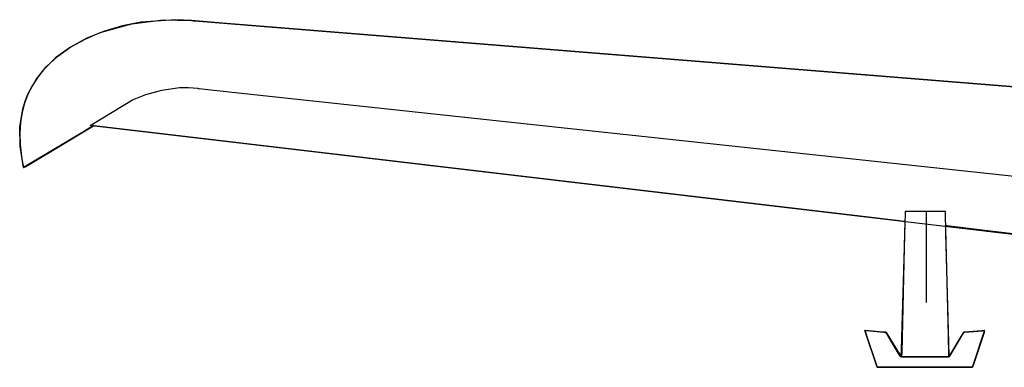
# Model space of a CAD drawing. Extents: x -3.81 to 3.8, y -2.54 to 5.19.
# Tile 81 of 93: x -3.18 to -2.7, y 4.67 to 4.84. Entities that reach past the tile are written whole.
import ezdxf

# ---------------------------------------------------------------- set-up
doc = ezdxf.new("R2010")
doc.units = 0

msp = doc.modelspace()

# ---------------------------------------------------------------- linework, layer by layer
at = {"layer": 'Layer 1', "color": 7, "linetype": 'CONTINUOUS'}
for p, q in [((-3.129118, 4.841715), (-3.113615, 4.843628)), ((-3.107381, 4.843761), (-3.124744, 4.842481)), ((-3.113615, 4.843628), (-3.099496, 4.843343)), ((-3.099522, 4.843346), (-3.107381, 4.843761)), ((-3.099486, 4.843342), (-3.099522, 4.843346)), ((-3.099496, 4.843343), (-3.099496, 4.843343)), ((-3.099496, 4.843343), (-3.099496, 4.843343)), ((-3.099496, 4.843343), (-3.099496, 4.843343)), ((-3.099496, 4.843343), (-3.099496, 4.843343)), ((-3.099496, 4.843343), (-3.099496, 4.843343)), ((-3.099496, 4.843343), (-3.099495, 4.843343)), ((-3.099495, 4.843343), (-3.099492, 4.843343)), ((-3.099492, 4.843343), (-3.09948, 4.843342)), ((-3.086111, 4.842268), (-3.099486, 4.843342)), ((-3.09948, 4.843342), (-3.099347, 4.843331)), ((-3.099347, 4.843331), (-3.098686, 4.843278)), ((-3.098686, 4.843278), (-3.095824, 4.843048)), ((-3.095824, 4.843048), (-3.06545, 4.840606)), ((-3.144783, 4.837362), (-3.129118, 4.841715)), ((-3.133789, 4.840693), (-3.142768, 4.838078)), ((-3.124744, 4.842481), (-3.133789, 4.840693)), ((-2.481927, 4.793741), (-3.086111, 4.842268)), ((-3.06545, 4.840606), (-2.247063, 4.774823)), ((-3.151452, 4.834591), (-3.159611, 4.830186)), ((-3.159391, 4.830322), (-3.152296, 4.834193)), ((-3.152296, 4.834193), (-3.144783, 4.837362)), ((-3.142768, 4.838078), (-3.151452, 4.834591)), ((-3.159611, 4.830186), (-3.167013, 4.824816)), ((-3.165917, 4.825719), (-3.159391, 4.830322)), ((-3.167013, 4.824816), (-3.17343, 4.818435)), ((-3.17172, 4.820354), (-3.165917, 4.825719)), ((-3.176649, 4.814194), (-3.17172, 4.820354)), ((-3.180551, 4.807211), (-3.176649, 4.814194)), ((-3.176197, 4.814851), (-3.178631, 4.810997)), ((-3.17343, 4.818435), (-3.176197, 4.814851)), ((-3.178631, 4.810997), (-3.180704, 4.806868)), ((-3.122235, 4.806681), (-3.114289, 4.808873)), ((-3.114289, 4.808873), (-3.105529, 4.810088)), ((-3.105529, 4.810088), (-3.100992, 4.81015)), ((-3.100992, 4.81015), (-3.096429, 4.809752)), ((-3.096429, 4.809752), (-3.096429, 4.809752)), ((-3.096429, 4.809752), (-3.096429, 4.809752)), ((-3.096429, 4.809752), (-3.096429, 4.809752)), ((-3.096429, 4.809752), (-3.096429, 4.809752)), ((-3.096429, 4.809752), (-3.096428, 4.809752)), ((-3.096428, 4.809752), (-3.096425, 4.809752)), ((-3.096425, 4.809752), (-3.096411, 4.809751)), ((-3.096411, 4.809751), (-3.096357, 4.809745)), ((-3.096357, 4.809745), (-3.095779, 4.809683)), ((-3.095779, 4.809683), (-3.092935, 4.809376)), ((-3.092935, 4.809376), (-3.080822, 4.808073)), ((-3.180704, 4.806868), (-3.182386, 4.802457)), ((-3.182068, 4.803401), (-3.180551, 4.807211)), ((-3.149006, 4.791776), (-3.128894, 4.804087)), ((-3.128894, 4.804087), (-3.122235, 4.806681)), ((-3.080822, 4.808073), (-2.960793, 4.795157)), ((-3.184661, 4.790651), (-3.183272, 4.799374)), ((-3.182386, 4.802457), (-3.183649, 4.797759)), ((-3.183272, 4.799374), (-3.182068, 4.803401)), ((-3.183649, 4.797759), (-3.184464, 4.792768)), ((-2.960793, 4.795157), (-2.194433, 4.712689)), ((-3.184464, 4.792768), (-3.184803, 4.787479)), ((-3.184565, 4.781013), (-3.184661, 4.790651)), ((-3.171007, 4.777524), (-3.148228, 4.791191)), ((-3.148689, 4.790915), (-3.15317, 4.788226)), ((-3.149843, 4.791264), (-3.149842, 4.791265)), ((-3.149843, 4.791264), (-3.149843, 4.791264)), ((-3.149843, 4.791264), (-3.149843, 4.791264)), ((-3.149843, 4.791264), (-3.149843, 4.791264)), ((-3.149843, 4.791264), (-3.149843, 4.791264)), ((-3.149843, 4.791264), (-3.149843, 4.791264)), ((-3.149843, 4.791264), (-3.149843, 4.791264)), ((-3.149843, 4.791264), (-3.149843, 4.791264)), ((-3.149842, 4.791265), (-3.149839, 4.791267)), ((-3.149839, 4.791267), (-3.149823, 4.791276)), ((-3.149823, 4.791276), (-3.149752, 4.79132)), ((-3.149752, 4.79132), (-3.149006, 4.791776)), ((-3.148237, 4.791186), (-3.148689, 4.790915)), ((-3.148131, 4.79125), (-3.148237, 4.791186)), ((-3.148228, 4.791191), (-3.148135, 4.791247)), ((-3.148135, 4.791247), (-3.148113, 4.791261)), ((-3.148109, 4.791263), (-3.148131, 4.79125)), ((-3.148113, 4.791261), (-3.148108, 4.791264)), ((-3.148107, 4.791264), (-3.148109, 4.791263)), ((-3.148108, 4.791264), (-3.148107, 4.791264)), ((-3.148106, 4.791264), (-3.148107, 4.791264)), ((-3.148107, 4.791264), (-3.148107, 4.791264)), ((-3.148107, 4.791264), (-3.148107, 4.791264)), ((-3.148107, 4.791264), (-3.148107, 4.791264)), ((-3.148107, 4.791264), (-3.148107, 4.791264)), ((-3.148107, 4.791264), (-3.148107, 4.791264)), ((-3.148107, 4.791264), (-3.148107, 4.791264)), ((-3.148107, 4.791264), (-3.148107, 4.791264)), ((-3.148107, 4.791264), (-3.148107, 4.791264)), ((-3.148107, 4.791264), (-3.148107, 4.791264)), ((-3.148107, 4.791264), (-3.148106, 4.791264)), ((-3.148105, 4.791264), (-3.148106, 4.791264)), ((-3.148106, 4.791264), (-3.148106, 4.791264)), ((-3.148106, 4.791264), (-3.148103, 4.791264)), ((-3.148101, 4.791264), (-3.148105, 4.791264)), ((-3.148103, 4.791264), (-3.148094, 4.791263)), ((-3.148083, 4.791261), (-3.148101, 4.791264)), ((-3.148094, 4.791263), (-3.148053, 4.791258)), ((-3.147877, 4.791237), (-3.148083, 4.791261)), ((-3.148053, 4.791258), (-3.147891, 4.791239)), ((-3.147891, 4.791239), (-3.146171, 4.791036)), ((-3.145023, 4.7909), (-3.147877, 4.791237)), ((-3.146171, 4.791036), (-3.1378, 4.790049)), ((-3.105596, 4.78624), (-3.145023, 4.7909)), ((-3.1378, 4.790049), (-3.047798, 4.77944)), ((-3.184803, 4.787479), (-3.184636, 4.781885)), ((-3.15317, 4.788226), (-3.182831, 4.77043)), ((-2.767681, 4.746305), (-3.105596, 4.78624)), ((-3.184636, 4.781885), (-3.183935, 4.77598)), ((-3.182831, 4.77043), (-3.184565, 4.781013)), ((-3.183935, 4.77598), (-3.183375, 4.77291)), ((-3.181758, 4.771074), (-3.171007, 4.777524)), ((-3.047798, 4.77944), (-2.34857, 4.69702)), ((-3.183375, 4.77291), (-3.183041, 4.771345)), ((-3.183041, 4.771345), (-3.18286, 4.770555)), ((-3.18286, 4.770555), (-3.182837, 4.770456)), ((-3.182837, 4.770456), (-3.182831, 4.770431)), ((-3.182831, 4.770431), (-3.182831, 4.77043)), ((-3.182831, 4.77043), (-3.182831, 4.77043)), ((-3.182831, 4.77043), (-3.182831, 4.77043)), ((-3.182831, 4.77043), (-3.182831, 4.77043)), ((-3.182831, 4.77043), (-3.182831, 4.77043)), ((-3.182831, 4.77043), (-3.18283, 4.77043)), ((-3.18283, 4.77043), (-3.182826, 4.770432)), ((-3.182826, 4.770432), (-3.182806, 4.770445)), ((-3.182806, 4.770445), (-3.182716, 4.770499)), ((-3.182716, 4.770499), (-3.181758, 4.771074)), ((-2.749645, 4.744174), (-2.767681, 4.746305)), ((-2.74536, 4.74752), (-2.745584, 4.738223)), ((-2.745337, 4.748458), (-2.74536, 4.74752)), ((-2.745332, 4.748679), (-2.745337, 4.748458)), ((-2.745331, 4.748723), (-2.745332, 4.748679)), ((-2.745331, 4.748729), (-2.745331, 4.748729)), ((-2.745331, 4.748729), (-2.745331, 4.748729)), ((-2.745331, 4.748729), (-2.745331, 4.748729)), ((-2.745331, 4.748729), (-2.745331, 4.748729)), ((-2.745331, 4.748729), (-2.745331, 4.748728)), ((-2.728274, 4.748729), (-2.745331, 4.748729)), ((-2.745331, 4.748728), (-2.745331, 4.748727)), ((-2.745331, 4.748727), (-2.745331, 4.748723)), ((-2.734914, 4.748729), (-2.734914, 4.748729)), ((-2.734914, 4.748729), (-2.734914, 4.748729)), ((-2.734914, 4.748729), (-2.734914, 4.748729)), ((-2.734914, 4.748729), (-2.734914, 4.748729)), ((-2.734914, 4.748729), (-2.734914, 4.748729)), ((-2.734914, 4.748729), (-2.734914, 4.748729)), ((-2.734914, 4.748729), (-2.734914, 4.748729)), ((-2.734914, 4.748729), (-2.734914, 4.748728)), ((-2.734914, 4.748728), (-2.734914, 4.748721)), ((-2.734914, 4.748721), (-2.734914, 4.748686)), ((-2.734914, 4.748686), (-2.734914, 4.748534)), ((-2.734914, 4.748534), (-2.734914, 4.746926)), ((-2.734914, 4.746926), (-2.734914, 4.703587)), ((-2.725697, 4.748729), (-2.728274, 4.748729)), ((-2.725437, 4.748729), (-2.725697, 4.748729)), ((-2.725376, 4.748729), (-2.725437, 4.748729)), ((-2.725364, 4.748729), (-2.725376, 4.748729)), ((-2.725363, 4.748729), (-2.725364, 4.748729)), ((-2.725362, 4.748729), (-2.725363, 4.748729)), ((-2.725363, 4.748729), (-2.725363, 4.748729)), ((-2.725356, 4.74847), (-2.725362, 4.748729)), ((-2.725362, 4.748729), (-2.725362, 4.748729)), ((-2.725362, 4.748729), (-2.725362, 4.748729)), ((-2.725362, 4.748729), (-2.725362, 4.748729)), ((-2.725362, 4.748729), (-2.725362, 4.748729)), ((-2.725362, 4.748729), (-2.725362, 4.748729)), ((-2.725362, 4.748729), (-2.725362, 4.748729)), ((-2.725362, 4.748729), (-2.725362, 4.748729)), ((-2.725362, 4.748729), (-2.725362, 4.748729)), ((-2.725362, 4.748729), (-2.725362, 4.748729)), ((-2.72531, 4.746551), (-2.725356, 4.74847)), ((-2.723879, 4.687183), (-2.72531, 4.746551)), ((-2.7458, 4.743719), (-2.749645, 4.744174)), ((-2.745433, 4.743676), (-2.7458, 4.743719)), ((-2.745527, 4.73657), (-2.745324, 4.743378)), ((-2.745343, 4.743665), (-2.745433, 4.743676)), ((-2.745321, 4.743663), (-2.745343, 4.743665)), ((-2.745324, 4.743378), (-2.745317, 4.7436)), ((-2.745316, 4.743662), (-2.745321, 4.743663)), ((-2.745317, 4.7436), (-2.745316, 4.743651)), ((-2.745315, 4.743662), (-2.745316, 4.743662)), ((-2.745316, 4.743651), (-2.745315, 4.743661)), ((-2.745315, 4.743661), (-2.745315, 4.743662)), ((-2.745315, 4.743662), (-2.745315, 4.743662)), ((-2.745315, 4.743662), (-2.745315, 4.743662)), ((-2.745315, 4.743662), (-2.745315, 4.743662)), ((-2.72538, 4.741622), (-2.725382, 4.741623)), ((-2.725382, 4.741623), (-2.725382, 4.741623)), ((-2.725382, 4.741623), (-2.725382, 4.741622)), ((-2.725382, 4.741622), (-2.725382, 4.741622)), ((-2.725382, 4.741622), (-2.725382, 4.741619)), ((-2.725382, 4.741619), (-2.725382, 4.741605)), ((-2.725382, 4.741605), (-2.72538, 4.741547)), ((-2.725357, 4.741619), (-2.72538, 4.741622)), ((-2.72538, 4.741547), (-2.725363, 4.740931)), ((-2.725363, 4.740931), (-2.725283, 4.73803)), ((-2.725229, 4.741604), (-2.725357, 4.741619)), ((-2.724662, 4.741537), (-2.725229, 4.741604)), ((-2.707148, 4.739449), (-2.724662, 4.741537)), ((-2.747205, 4.680363), (-2.745527, 4.73657)), ((-2.745584, 4.738223), (-2.747015, 4.678855)), ((-2.725283, 4.73803), (-2.723784, 4.683534)), ((-2.562204, 4.722172), (-2.707148, 4.739449)), ((-2.765295, 4.689699), (-2.765295, 4.689701)), ((-2.765295, 4.689701), (-2.765295, 4.689701)), ((-2.765295, 4.689701), (-2.765295, 4.689701)), ((-2.765295, 4.689701), (-2.765295, 4.689701)), ((-2.765295, 4.689701), (-2.765295, 4.689701)), ((-2.765295, 4.689701), (-2.765295, 4.689701)), ((-2.765295, 4.689701), (-2.765293, 4.689701)), ((-2.765294, 4.689701), (-2.765295, 4.689701)), ((-2.765295, 4.689701), (-2.765295, 4.689701)), ((-2.765295, 4.689701), (-2.765295, 4.689701)), ((-2.765295, 4.689701), (-2.765295, 4.689701)), ((-2.765295, 4.689701), (-2.765295, 4.689701)), ((-2.765295, 4.689701), (-2.765295, 4.689701)), ((-2.765295, 4.689701), (-2.765295, 4.689701)), ((-2.765295, 4.689701), (-2.765295, 4.689701)), ((-2.765295, 4.689701), (-2.765295, 4.689701)), ((-2.765295, 4.689701), (-2.765295, 4.6897)), ((-2.765295, 4.6897), (-2.765294, 4.689696)), ((-2.76529, 4.689685), (-2.765295, 4.689699)), ((-2.765273, 4.689699), (-2.765294, 4.689701)), ((-2.765294, 4.689696), (-2.765279, 4.689651)), ((-2.765293, 4.689701), (-2.765283, 4.6897)), ((-2.76527, 4.689625), (-2.76529, 4.689685)), ((-2.765283, 4.6897), (-2.765185, 4.689692)), ((-2.765279, 4.689651), (-2.765206, 4.689434)), ((-2.76495, 4.689672), (-2.765273, 4.689699)), ((-2.764654, 4.687777), (-2.76527, 4.689625)), ((-2.765206, 4.689434), (-2.764443, 4.687145)), ((-2.765185, 4.689692), (-2.764719, 4.689653)), ((-2.756339, 4.688953), (-2.76495, 4.689672)), ((-2.764719, 4.689653), (-2.755981, 4.688923)), ((-2.759554, 4.672481), (-2.764654, 4.687777)), ((-2.764443, 4.687145), (-2.759418, 4.672074)), ((-2.755031, 4.688844), (-2.756339, 4.688953)), ((-2.755981, 4.688923), (-2.754922, 4.688835)), ((-2.754907, 4.688834), (-2.755031, 4.688844)), ((-2.754922, 4.688835), (-2.754888, 4.688832)), ((-2.754881, 4.688831), (-2.754907, 4.688834)), ((-2.754888, 4.688832), (-2.75488, 4.688831)), ((-2.754879, 4.688831), (-2.754881, 4.688831)), ((-2.75488, 4.688831), (-2.754878, 4.688831)), ((-2.754878, 4.688831), (-2.754879, 4.688831)), ((-2.754878, 4.688831), (-2.754878, 4.688831)), ((-2.754878, 4.688831), (-2.754878, 4.688831)), ((-2.754878, 4.688831), (-2.754878, 4.688831)), ((-2.754878, 4.688831), (-2.754878, 4.688831)), ((-2.754878, 4.688831), (-2.754878, 4.688831)), ((-2.754878, 4.688831), (-2.754878, 4.688831)), ((-2.754878, 4.688831), (-2.754878, 4.68883)), ((-2.754877, 4.68883), (-2.754878, 4.688831)), ((-2.754878, 4.688831), (-2.754878, 4.688831)), ((-2.754878, 4.688831), (-2.754878, 4.688831)), ((-2.754878, 4.688831), (-2.754878, 4.688831)), ((-2.754878, 4.688831), (-2.754878, 4.688831)), ((-2.754878, 4.688831), (-2.754878, 4.688831)), ((-2.754878, 4.688831), (-2.754878, 4.688831)), ((-2.754878, 4.688831), (-2.754878, 4.688831)), ((-2.754878, 4.688831), (-2.754878, 4.688831)), ((-2.754878, 4.68883), (-2.754876, 4.688828)), ((-2.754862, 4.688804), (-2.754877, 4.68883)), ((-2.754876, 4.688828), (-2.754869, 4.688817)), ((-2.754869, 4.688817), (-2.754797, 4.6887)), ((-2.754636, 4.688427), (-2.754862, 4.688804)), ((-2.754797, 4.6887), (-2.754458, 4.688155)), ((-2.748589, 4.678351), (-2.754636, 4.688427)), ((-2.754458, 4.688155), (-2.748113, 4.677943)), ((-2.723655, 4.677886), (-2.723879, 4.687183)), ((-2.717274, 4.687122), (-2.723321, 4.677047)), ((-2.723187, 4.677334), (-2.717024, 4.687546)), ((-2.716355, 4.688653), (-2.717274, 4.687122)), ((-2.717024, 4.687546), (-2.716279, 4.68878)), ((-2.716268, 4.688798), (-2.716355, 4.688653)), ((-2.716279, 4.68878), (-2.716255, 4.68882)), ((-2.716251, 4.688827), (-2.716268, 4.688798)), ((-2.716255, 4.68882), (-2.716249, 4.688829)), ((-2.716249, 4.68883), (-2.716251, 4.688827)), ((-2.716249, 4.688829), (-2.716248, 4.688831)), ((-2.716248, 4.688831), (-2.716249, 4.68883)), ((-2.716248, 4.688831), (-2.716248, 4.688831)), ((-2.716248, 4.688831), (-2.716248, 4.688831)), ((-2.716248, 4.688831), (-2.716248, 4.688831)), ((-2.716248, 4.688831), (-2.716248, 4.688831)), ((-2.716248, 4.688831), (-2.716248, 4.688831)), ((-2.716248, 4.688831), (-2.716245, 4.688831)), ((-2.716247, 4.688831), (-2.716248, 4.688831)), ((-2.716248, 4.688831), (-2.716248, 4.688831)), ((-2.716248, 4.688831), (-2.716248, 4.688831)), ((-2.716248, 4.688831), (-2.716248, 4.688831)), ((-2.716248, 4.688831), (-2.716248, 4.688831)), ((-2.716248, 4.688831), (-2.716248, 4.688831)), ((-2.716248, 4.688831), (-2.716248, 4.688831)), ((-2.716248, 4.688831), (-2.716248, 4.688831)), ((-2.716248, 4.688831), (-2.716248, 4.688831)), ((-2.716225, 4.688833), (-2.716247, 4.688831)), ((-2.716245, 4.688831), (-2.716236, 4.688832)), ((-2.716236, 4.688832), (-2.716137, 4.68884)), ((-2.715903, 4.68886), (-2.716225, 4.688833)), ((-2.716137, 4.68884), (-2.715672, 4.688879)), ((-2.707295, 4.689579), (-2.715903, 4.68886)), ((-2.715672, 4.688879), (-2.706937, 4.689609)), ((-2.706172, 4.688689), (-2.711269, 4.673393)), ((-2.711058, 4.674025), (-2.706036, 4.689097)), ((-2.705987, 4.689689), (-2.707295, 4.689579)), ((-2.706937, 4.689609), (-2.705879, 4.689698)), ((-2.7059, 4.689505), (-2.706172, 4.688689)), ((-2.706036, 4.689097), (-2.705848, 4.689661)), ((-2.705864, 4.689699), (-2.705987, 4.689689)), ((-2.705842, 4.689679), (-2.7059, 4.689505)), ((-2.705879, 4.689698), (-2.705844, 4.6897)), ((-2.705838, 4.689701), (-2.705864, 4.689699)), ((-2.705848, 4.689661), (-2.705836, 4.689699)), ((-2.705844, 4.6897), (-2.705837, 4.689701)), ((-2.705837, 4.689696), (-2.705842, 4.689679)), ((-2.705836, 4.689701), (-2.705838, 4.689701)), ((-2.705837, 4.689701), (-2.705835, 4.689701)), ((-2.705835, 4.6897), (-2.705837, 4.689696)), ((-2.705836, 4.689699), (-2.705835, 4.689701)), ((-2.705835, 4.689701), (-2.705836, 4.689701)), ((-2.705835, 4.689701), (-2.705835, 4.689701)), ((-2.705835, 4.689701), (-2.705835, 4.689701)), ((-2.705835, 4.689701), (-2.705835, 4.689701)), ((-2.705835, 4.689701), (-2.705835, 4.689701)), ((-2.705835, 4.689701), (-2.705835, 4.689701)), ((-2.705835, 4.689701), (-2.705835, 4.689701)), ((-2.705835, 4.689701), (-2.705835, 4.6897)), ((-2.705835, 4.689701), (-2.705835, 4.689701)), ((-2.705835, 4.689701), (-2.705835, 4.689701)), ((-2.705835, 4.689701), (-2.705835, 4.689701)), ((-2.705835, 4.689701), (-2.705835, 4.689701)), ((-2.705835, 4.689701), (-2.705835, 4.689701)), ((-2.705835, 4.689701), (-2.705835, 4.689701)), ((-2.705835, 4.689701), (-2.705835, 4.689701)), ((-2.705835, 4.689701), (-2.705835, 4.689701)), ((-2.723784, 4.683534), (-2.723602, 4.676933)), ((-2.74767, 4.676821), (-2.748589, 4.678351)), ((-2.748113, 4.677943), (-2.747347, 4.676709)), ((-2.747313, 4.676736), (-2.747294, 4.677371)), ((-2.747294, 4.677371), (-2.747205, 4.680363)), ((-2.747015, 4.678855), (-2.747065, 4.676782)), ((-2.723633, 4.676948), (-2.723655, 4.677886)), ((-2.723627, 4.676728), (-2.723633, 4.676948)), ((-2.723602, 4.676933), (-2.723596, 4.676718)), ((-2.723321, 4.677047), (-2.723547, 4.676669)), ((-2.723516, 4.676789), (-2.723187, 4.677334)), ((-2.759282, 4.671665), (-2.759554, 4.672481)), ((-2.759418, 4.672074), (-2.759245, 4.671554)), ((-2.747583, 4.676676), (-2.74767, 4.676821)), ((-2.747565, 4.676646), (-2.747583, 4.676676)), ((-2.747564, 4.676643), (-2.747565, 4.676646)), ((-2.747563, 4.676642), (-2.747564, 4.676643)), ((-2.74756, 4.676642), (-2.747563, 4.676642)), ((-2.747563, 4.676642), (-2.747563, 4.676642)), ((-2.747563, 4.676642), (-2.747563, 4.676642)), ((-2.747563, 4.676642), (-2.747563, 4.676642)), ((-2.747563, 4.676642), (-2.747563, 4.676642)), ((-2.747563, 4.676642), (-2.747563, 4.676642)), ((-2.747563, 4.676642), (-2.747563, 4.676642)), ((-2.747563, 4.676642), (-2.747563, 4.676642)), ((-2.747563, 4.676642), (-2.747563, 4.676642)), ((-2.747511, 4.676642), (-2.74756, 4.676642)), ((-2.746767, 4.676642), (-2.747511, 4.676642)), ((-2.747347, 4.676709), (-2.747322, 4.676669)), ((-2.747322, 4.676669), (-2.747316, 4.67666)), ((-2.747316, 4.67666), (-2.747315, 4.676658)), ((-2.747315, 4.676676), (-2.747313, 4.676736)), ((-2.747315, 4.676662), (-2.747315, 4.676676)), ((-2.747315, 4.676659), (-2.747315, 4.676662)), ((-2.747315, 4.676658), (-2.747315, 4.676659)), ((-2.747315, 4.676658), (-2.747315, 4.676658)), ((-2.747315, 4.676658), (-2.747315, 4.676658)), ((-2.747315, 4.676658), (-2.747315, 4.676658)), ((-2.747065, 4.676782), (-2.747067, 4.676678)), ((-2.747067, 4.676678), (-2.747067, 4.676678)), ((-2.747067, 4.676678), (-2.747067, 4.676678)), ((-2.747067, 4.676678), (-2.747067, 4.676678)), ((-2.747067, 4.676678), (-2.747067, 4.676678)), ((-2.747067, 4.676678), (-2.747067, 4.676678)), ((-2.747067, 4.676678), (-2.747067, 4.676678)), ((-2.747067, 4.676678), (-2.747067, 4.676678)), ((-2.747067, 4.676678), (-2.747067, 4.676678)), ((-2.747067, 4.676678), (-2.747067, 4.676678)), ((-2.747067, 4.676678), (-2.747065, 4.676678)), ((-2.747065, 4.676678), (-2.747051, 4.676678)), ((-2.747051, 4.676678), (-2.746979, 4.676678)), ((-2.746979, 4.676678), (-2.746674, 4.676678)), ((-2.726928, 4.676642), (-2.746767, 4.676642)), ((-2.746674, 4.676678), (-2.743649, 4.676678)), ((-2.743649, 4.676678), (-2.724335, 4.676678)), ((-2.723915, 4.676642), (-2.726928, 4.676642)), ((-2.724335, 4.676678), (-2.72366, 4.676678)), ((-2.723629, 4.676642), (-2.723915, 4.676642)), ((-2.72366, 4.676678), (-2.723626, 4.676678)), ((-2.723571, 4.676642), (-2.723629, 4.676642)), ((-2.723626, 4.676683), (-2.723627, 4.676728)), ((-2.723626, 4.676679), (-2.723626, 4.676683)), ((-2.723626, 4.676678), (-2.723626, 4.676679)), ((-2.723626, 4.676678), (-2.723626, 4.676678)), ((-2.723626, 4.676678), (-2.723626, 4.676678)), ((-2.723626, 4.676678), (-2.723626, 4.676678)), ((-2.723626, 4.676678), (-2.723626, 4.676678)), ((-2.723626, 4.676678), (-2.723626, 4.676678)), ((-2.723626, 4.676678), (-2.723626, 4.676678)), ((-2.723626, 4.676678), (-2.723626, 4.676678)), ((-2.723626, 4.676678), (-2.723626, 4.676678)), ((-2.723596, 4.676718), (-2.723595, 4.676668)), ((-2.723595, 4.676668), (-2.723595, 4.676659)), ((-2.723595, 4.676659), (-2.723595, 4.676658)), ((-2.723595, 4.676658), (-2.723594, 4.676659)), ((-2.723595, 4.676658), (-2.723595, 4.676658)), ((-2.723595, 4.676658), (-2.723595, 4.676658)), ((-2.723595, 4.676658), (-2.723595, 4.676658)), ((-2.723595, 4.676658), (-2.723595, 4.676658)), ((-2.723595, 4.676658), (-2.723595, 4.676658)), ((-2.723594, 4.676659), (-2.723593, 4.676662)), ((-2.723593, 4.676662), (-2.723586, 4.676673)), ((-2.723586, 4.676673), (-2.723516, 4.676789)), ((-2.723565, 4.676642), (-2.723571, 4.676642)), ((-2.723564, 4.676642), (-2.723565, 4.676642)), ((-2.723563, 4.676642), (-2.723564, 4.676642)), ((-2.723562, 4.676644), (-2.723563, 4.676642)), ((-2.723563, 4.676642), (-2.723563, 4.676642)), ((-2.723563, 4.676642), (-2.723563, 4.676642)), ((-2.723563, 4.676642), (-2.723563, 4.676642)), ((-2.723563, 4.676642), (-2.723563, 4.676642)), ((-2.723563, 4.676642), (-2.723563, 4.676642)), ((-2.723563, 4.676642), (-2.723563, 4.676642)), ((-2.723563, 4.676642), (-2.723563, 4.676642)), ((-2.723547, 4.676669), (-2.723562, 4.676644)), ((-2.711269, 4.673393), (-2.711884, 4.671545)), ((-2.711821, 4.671736), (-2.711058, 4.674025)), ((-2.759224, 4.671491), (-2.759282, 4.671665)), ((-2.759245, 4.671554), (-2.759217, 4.67147)), ((-2.759219, 4.671474), (-2.759224, 4.671491)), ((-2.759217, 4.67147), (-2.759219, 4.671474)), ((-2.759217, 4.671469), (-2.759217, 4.67147)), ((-2.759217, 4.67147), (-2.759217, 4.671469)), ((-2.759216, 4.671469), (-2.759217, 4.671469)), ((-2.759217, 4.671469), (-2.759217, 4.671469)), ((-2.759217, 4.671469), (-2.759217, 4.671469)), ((-2.759217, 4.671469), (-2.759217, 4.671469)), ((-2.759217, 4.671469), (-2.759217, 4.671469)), ((-2.759217, 4.671469), (-2.759217, 4.671469)), ((-2.759217, 4.671469), (-2.759217, 4.671469)), ((-2.759217, 4.671469), (-2.759217, 4.671469)), ((-2.759217, 4.671469), (-2.759217, 4.671469)), ((-2.759217, 4.671469), (-2.759217, 4.671469)), ((-2.759217, 4.671469), (-2.759217, 4.671469)), ((-2.759217, 4.671469), (-2.759217, 4.671469)), ((-2.759217, 4.671469), (-2.759217, 4.671469)), ((-2.759217, 4.671469), (-2.759216, 4.671469)), ((-2.759209, 4.671469), (-2.759216, 4.671469)), ((-2.759216, 4.671469), (-2.759213, 4.671469)), ((-2.759213, 4.671469), (-2.759202, 4.671469)), ((-2.759173, 4.671469), (-2.759209, 4.671469)), ((-2.759202, 4.671469), (-2.759086, 4.671469)), ((-2.759016, 4.671469), (-2.759173, 4.671469)), ((-2.759086, 4.671469), (-2.758524, 4.671469)), ((-2.754209, 4.671469), (-2.759016, 4.671469)), ((-2.758524, 4.671469), (-2.752584, 4.671469)), ((-2.714525, 4.671469), (-2.754209, 4.671469)), ((-2.752584, 4.671469), (-2.71191, 4.671469)), ((-2.712413, 4.671469), (-2.714525, 4.671469)), ((-2.711965, 4.671469), (-2.712413, 4.671469)), ((-2.711923, 4.671469), (-2.711965, 4.671469)), ((-2.711913, 4.671469), (-2.711923, 4.671469)), ((-2.71191, 4.671469), (-2.711913, 4.671469)), ((-2.711909, 4.671472), (-2.71191, 4.671469)), ((-2.71191, 4.671469), (-2.711909, 4.67147)), ((-2.71191, 4.671469), (-2.71191, 4.671469)), ((-2.71191, 4.671469), (-2.71191, 4.671469)), ((-2.71191, 4.671469), (-2.71191, 4.671469)), ((-2.71191, 4.671469), (-2.71191, 4.671469)), ((-2.71191, 4.671469), (-2.71191, 4.671469)), ((-2.71191, 4.671469), (-2.71191, 4.671469)), ((-2.71191, 4.671469), (-2.71191, 4.671469)), ((-2.71191, 4.671469), (-2.71191, 4.671469)), ((-2.71191, 4.671469), (-2.71191, 4.671469)), ((-2.711904, 4.671485), (-2.711909, 4.671472)), ((-2.711909, 4.67147), (-2.711908, 4.671475)), ((-2.711908, 4.671475), (-2.711893, 4.671519)), ((-2.711884, 4.671545), (-2.711904, 4.671485)), ((-2.711893, 4.671519), (-2.711821, 4.671736))]:
    msp.add_line(p, q, dxfattribs=at)

doc.saveas('drawing.dxf')
